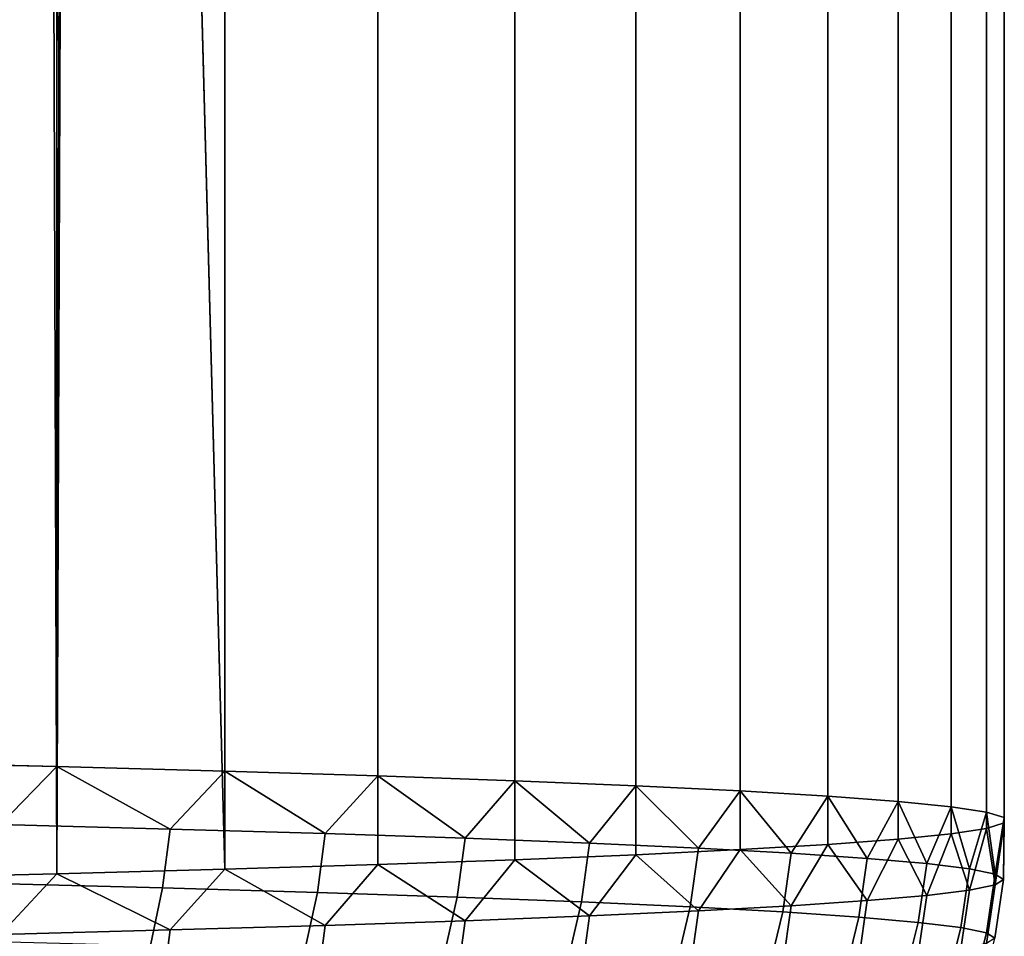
# Model space of a CAD drawing. Header units: metres. Extents: x -22 to 95, y -240 to 22.
# Tile 19 of 180: x 11.05 to 13.49, y -238.78 to -236.51. Entities that reach past the tile are written whole.
import ezdxf

# ---------------------------------------------------------------- set-up
doc = ezdxf.new("R2010")
doc.units = ezdxf.units.M
doc.layers.add('solid_10_151_013_XXX', color=7, linetype='CONTINUOUS')

msp = doc.modelspace()

# ---------------------------------------------------------------- linework, layer by layer
at = {"layer": 'solid_10_151_013_XXX'}
for points in [[(10.690679, -238.350266, 298.826813), (11.143869, -238.361145, 298.203125), (11.14387, -44.081654, 294.811981), (10.690681, -44.07077, 295.435638)], [(11.143869, -238.361145, 298.203125), (11.560711, -238.372467, 297.554626), (11.560712, -44.092976, 294.163452), (11.14387, -44.081654, 294.811981)], [(11.560711, -238.372467, 297.554626), (11.939844, -238.384186, 296.883362), (11.939844, -44.104691, 293.492188), (11.560712, -44.092976, 294.163452)], [(11.939844, -238.384186, 296.883362), (12.280031, -238.396255, 296.191559), (12.280032, -44.116768, 292.800385), (11.939844, -44.104691, 293.492188)], [(12.280031, -238.396255, 296.191559), (12.580163, -238.408661, 295.481476), (12.580164, -44.129162, 292.090302), (12.280032, -44.116768, 292.800385)], [(12.580163, -238.408661, 295.481476), (12.839262, -238.421326, 294.755402), (12.839263, -44.141834, 291.364227), (12.580164, -44.129162, 292.090302)], [(12.839262, -238.421326, 294.755402), (13.056481, -238.434235, 294.015747), (13.056482, -44.154747, 290.624573), (12.839263, -44.141834, 291.364227)], [(13.056481, -238.434235, 294.015747), (13.231114, -238.447342, 293.264862), (13.231114, -44.16785, 289.873718), (13.056482, -44.154747, 290.624573)], [(13.231114, -238.447342, 293.264862), (13.362589, -238.460602, 292.50528), (13.36259, -44.18111, 289.114105), (13.231114, -44.16785, 289.873718)], [(13.362589, -238.460602, 292.50528), (13.450479, -238.473969, 291.73941), (13.450479, -44.194481, 288.348236), (13.36259, -44.18111, 289.114105)], [(13.450479, -238.473969, 291.73941), (13.494494, -238.487411, 290.969757), (13.494494, -44.207912, 287.578583), (13.450479, -44.194481, 288.348236)], [(13.494494, -238.487411, 290.969757), (13.494494, -238.50087, 290.198853), (13.494494, -44.221371, 286.807709), (13.494494, -44.207912, 287.578583)], [(13.450479, -238.514297, 289.42923), (13.362589, -238.527664, 288.663361), (13.36259, -44.248173, 285.272186), (13.450479, -44.234802, 286.038055)], [(13.494494, -238.50087, 290.198853), (13.450479, -238.514297, 289.42923), (13.450479, -44.234802, 286.038055), (13.494494, -44.221371, 286.807709)], [(13.231114, -238.540924, 287.903748), (13.056481, -238.554031, 287.152893), (13.056482, -44.274536, 283.761719), (13.231114, -44.261433, 284.512573)], [(13.362589, -238.527664, 288.663361), (13.231114, -238.540924, 287.903748), (13.231114, -44.261433, 284.512573), (13.36259, -44.248173, 285.272186)], [(12.839262, -238.56694, 286.413208), (12.580163, -238.57962, 285.687134), (12.580164, -44.300121, 282.29599), (12.839263, -44.287449, 283.022064)], [(13.056481, -238.554031, 287.152893), (12.839262, -238.56694, 286.413208), (12.839263, -44.287449, 283.022064), (13.056482, -44.274536, 283.761719)], [(12.580163, -238.57962, 285.687134), (12.280031, -238.59201, 284.977051), (12.280032, -44.312515, 281.585907), (12.580164, -44.300121, 282.29599)], [(11.560711, -238.615799, 283.614014), (11.2, -225.127548, 282.812592), (11.560712, -44.336308, 280.222839)], [(11.939844, -238.60408, 284.285248), (11.560711, -238.615799, 283.614014), (11.560712, -44.336308, 280.222839), (11.939844, -44.324593, 280.894104)], [(12.280031, -238.59201, 284.977051), (11.939844, -238.60408, 284.285248), (11.939844, -44.324593, 280.894104), (12.280032, -44.312515, 281.585907)], [(11.560711, -238.615799, 283.614014), (11.143869, -238.627121, 282.965485), (11.194156, -225.489624, 282.810242), (11.2, -225.127548, 282.812592)], [(11.143869, -238.627121, 282.965485), (11.176476, -225.853821, 282.790436), (11.194156, -225.489624, 282.810242)], [(11.143869, -238.627121, 282.965485), (11.14642, -226.223251, 282.752716), (11.176476, -225.853821, 282.790436)], [(11.143869, -238.627121, 282.965485), (11.103079, -226.600327, 282.696228), (11.14642, -226.223251, 282.752716)], [(11.143869, -238.627121, 282.965485), (10.690679, -238.638016, 282.341827), (11.045276, -226.98671, 282.620056), (11.103079, -226.600327, 282.696228)], [(11.004181, -238.504868, 298.393555), (11.143869, -238.361145, 298.203125), (10.690679, -238.350266, 298.826813)], [(11.004181, -238.504868, 298.393555), (11.424661, -238.515854, 297.764374), (11.143869, -238.361145, 298.203125)], [(11.424661, -238.515854, 297.764374), (11.560711, -238.372467, 297.554626), (11.143869, -238.361145, 298.203125)], [(11.424661, -238.515854, 297.764374), (11.809195, -238.527237, 297.112579), (11.560711, -238.372467, 297.554626)], [(11.809195, -238.527237, 297.112579), (11.939844, -238.384186, 296.883362), (11.560711, -238.372467, 297.554626)], [(11.809195, -238.527237, 297.112579), (12.156572, -238.538971, 296.440277), (11.939844, -238.384186, 296.883362)], [(12.156572, -238.538971, 296.440277), (12.280031, -238.396255, 296.191559), (11.939844, -238.384186, 296.883362)], [(12.156572, -238.538971, 296.440277), (12.4657, -238.551025, 295.749542), (12.280031, -238.396255, 296.191559)], [(12.4657, -238.551025, 295.749542), (12.580163, -238.408661, 295.481476), (12.280031, -238.396255, 296.191559)], [(12.4657, -238.551025, 295.749542), (12.735607, -238.56337, 295.042572), (12.580163, -238.408661, 295.481476)], [(12.735607, -238.56337, 295.042572), (12.839262, -238.421326, 294.755402), (12.580163, -238.408661, 295.481476)], [(12.735607, -238.56337, 295.042572), (12.965444, -238.575943, 294.321594), (12.839262, -238.421326, 294.755402)], [(12.965444, -238.575943, 294.321594), (13.056481, -238.434235, 294.015747), (12.839262, -238.421326, 294.755402)], [(12.965444, -238.575943, 294.321594), (13.154485, -238.588745, 293.588837), (13.056481, -238.434235, 294.015747)], [(13.154485, -238.588745, 293.588837), (13.231114, -238.447342, 293.264862), (13.056481, -238.434235, 294.015747)], [(13.154485, -238.588745, 293.588837), (13.302138, -238.6017, 292.846649), (13.231114, -238.447342, 293.264862)], [(13.302138, -238.6017, 292.846649), (13.362589, -238.460602, 292.50528), (13.231114, -238.447342, 293.264862)], [(13.302138, -238.6017, 292.846649), (13.407937, -238.614777, 292.097351), (13.362589, -238.460602, 292.50528)], [(13.407937, -238.614777, 292.097351), (13.450479, -238.473969, 291.73941), (13.362589, -238.460602, 292.50528)], [(13.407937, -238.614777, 292.097351), (13.47155, -238.62793, 291.343292), (13.450479, -238.473969, 291.73941)], [(13.47155, -238.62793, 291.343292), (13.494494, -238.487411, 290.969757), (13.450479, -238.473969, 291.73941)], [(13.47155, -238.62793, 291.343292), (13.492777, -238.641144, 290.586884), (13.494494, -238.487411, 290.969757)], [(13.492777, -238.641144, 290.586884), (13.494494, -238.50087, 290.198853), (13.494494, -238.487411, 290.969757)], [(10.986542, -238.650818, 298.383606), (11.406348, -238.661789, 297.755402), (11.424661, -238.515854, 297.764374), (11.004181, -238.504868, 298.393555)], [(13.47155, -238.654343, 289.830444), (13.450479, -238.514297, 289.42923), (13.494494, -238.50087, 290.198853)], [(13.492777, -238.641144, 290.586884), (13.47155, -238.654343, 289.830444), (13.494494, -238.50087, 290.198853)], [(11.406348, -238.661789, 297.755402), (11.790265, -238.673141, 297.104675), (11.809195, -238.527237, 297.112579), (11.424661, -238.515854, 297.764374)], [(11.790265, -238.673141, 297.104675), (12.137086, -238.68486, 296.433441), (12.156572, -238.538971, 296.440277), (11.809195, -238.527237, 297.112579)], [(13.302138, -238.680588, 288.327087), (13.231114, -238.540924, 287.903748), (13.362589, -238.527664, 288.663361)], [(13.407937, -238.667511, 289.076385), (13.302138, -238.680588, 288.327087), (13.362589, -238.527664, 288.663361)], [(13.407937, -238.667511, 289.076385), (13.362589, -238.527664, 288.663361), (13.450479, -238.514297, 289.42923)], [(13.47155, -238.654343, 289.830444), (13.407937, -238.667511, 289.076385), (13.450479, -238.514297, 289.42923)], [(12.137086, -238.68486, 296.433441), (12.445719, -238.696899, 295.743805), (12.4657, -238.551025, 295.749542), (12.156572, -238.538971, 296.440277)], [(12.445719, -238.696899, 295.743805), (12.715193, -238.709229, 295.037964), (12.735607, -238.56337, 295.042572), (12.4657, -238.551025, 295.749542)], [(12.965444, -238.706329, 286.852173), (12.839262, -238.56694, 286.413208), (13.056481, -238.554031, 287.152893)], [(13.154485, -238.693542, 287.5849), (12.965444, -238.706329, 286.852173), (13.056481, -238.554031, 287.152893)], [(13.154485, -238.693542, 287.5849), (13.056481, -238.554031, 287.152893), (13.231114, -238.540924, 287.903748)], [(13.302138, -238.680588, 288.327087), (13.154485, -238.693542, 287.5849), (13.231114, -238.540924, 287.903748)], [(12.4657, -238.731247, 285.424194), (12.280031, -238.59201, 284.977051), (12.580163, -238.57962, 285.687134)], [(12.735607, -238.718918, 286.131165), (12.4657, -238.731247, 285.424194), (12.580163, -238.57962, 285.687134)], [(12.735607, -238.718918, 286.131165), (12.580163, -238.57962, 285.687134), (12.839262, -238.56694, 286.413208)], [(12.715193, -238.709229, 295.037964), (12.94466, -238.721786, 294.318146), (12.965444, -238.575943, 294.321594), (12.735607, -238.56337, 295.042572)], [(12.965444, -238.706329, 286.852173), (12.735607, -238.718918, 286.131165), (12.839262, -238.56694, 286.413208)], [(12.94466, -238.721786, 294.318146), (13.133399, -238.734558, 293.586578), (13.154485, -238.588745, 293.588837), (12.965444, -238.575943, 294.321594)], [(11.809195, -238.755051, 284.061157), (11.560711, -238.615799, 283.614014), (11.939844, -238.60408, 284.285248)], [(12.156572, -238.743317, 284.733459), (11.809195, -238.755051, 284.061157), (11.939844, -238.60408, 284.285248)], [(12.156572, -238.743317, 284.733459), (11.939844, -238.60408, 284.285248), (12.280031, -238.59201, 284.977051)], [(12.4657, -238.731247, 285.424194), (12.156572, -238.743317, 284.733459), (12.280031, -238.59201, 284.977051)], [(13.133399, -238.734558, 293.586578), (13.280815, -238.747498, 292.845581), (13.302138, -238.6017, 292.846649), (13.154485, -238.588745, 293.588837)], [(13.280815, -238.747498, 292.845581), (13.386445, -238.760544, 292.097473), (13.407937, -238.614777, 292.097351), (13.302138, -238.6017, 292.846649)], [(11.004181, -238.777405, 282.780182), (10.690679, -238.638016, 282.341827), (11.143869, -238.627121, 282.965485)], [(11.424661, -238.766418, 283.409363), (11.004181, -238.777405, 282.780182), (11.143869, -238.627121, 282.965485)], [(11.424661, -238.766418, 283.409363), (11.143869, -238.627121, 282.965485), (11.560711, -238.615799, 283.614014)], [(11.809195, -238.755051, 284.061157), (11.424661, -238.766418, 283.409363), (11.560711, -238.615799, 283.614014)], [(13.386445, -238.760544, 292.097473), (13.449957, -238.773682, 291.344635), (13.47155, -238.62793, 291.343292), (13.407937, -238.614777, 292.097351)], [(13.449957, -238.773682, 291.344635), (13.471149, -238.786865, 290.589417), (13.492777, -238.641144, 290.586884), (13.47155, -238.62793, 291.343292)], [(10.957325, -238.794098, 298.365356), (11.376015, -238.805023, 297.738861), (11.406348, -238.661789, 297.755402), (10.986542, -238.650818, 298.383606)], [(13.449957, -238.800049, 289.834198), (13.386445, -238.813202, 289.08136), (13.407937, -238.667511, 289.076385), (13.47155, -238.654343, 289.830444)], [(13.471149, -238.786865, 290.589417), (13.449957, -238.800049, 289.834198), (13.47155, -238.654343, 289.830444), (13.492777, -238.641144, 290.586884)], [(11.376015, -238.805023, 297.738861), (11.758911, -238.81636, 297.089844), (11.790265, -238.673141, 297.104675), (11.406348, -238.661789, 297.755402)], [(11.758911, -238.81636, 297.089844), (12.10481, -238.828049, 296.42038), (12.137086, -238.68486, 296.433441), (11.790265, -238.673141, 297.104675)], [(13.280815, -238.826248, 288.333252), (13.133399, -238.839188, 287.592255), (13.154485, -238.693542, 287.5849), (13.302138, -238.680588, 288.327087)], [(13.386445, -238.813202, 289.08136), (13.280815, -238.826248, 288.333252), (13.302138, -238.680588, 288.327087), (13.407937, -238.667511, 289.076385)], [(12.10481, -238.828049, 296.42038), (12.412621, -238.840042, 295.732605), (12.445719, -238.696899, 295.743805), (12.137086, -238.68486, 296.433441)], [(12.412621, -238.840042, 295.732605), (12.681379, -238.852341, 295.028656), (12.715193, -238.709229, 295.037964), (12.445719, -238.696899, 295.743805)], [(12.94466, -238.851959, 286.860687), (12.715193, -238.864517, 286.140869), (12.735607, -238.718918, 286.131165), (12.965444, -238.706329, 286.852173)], [(13.133399, -238.839188, 287.592255), (12.94466, -238.851959, 286.860687), (12.965444, -238.706329, 286.852173), (13.154485, -238.693542, 287.5849)], [(12.445719, -238.876846, 285.435028), (12.137086, -238.888885, 284.745392), (12.156572, -238.743317, 284.733459), (12.4657, -238.731247, 285.424194)], [(12.715193, -238.864517, 286.140869), (12.445719, -238.876846, 285.435028), (12.4657, -238.731247, 285.424194), (12.735607, -238.718918, 286.131165)], [(12.681379, -238.852341, 295.028656), (12.910236, -238.864868, 294.31073), (12.94466, -238.721786, 294.318146), (12.715193, -238.709229, 295.037964)], [(12.910236, -238.864868, 294.31073), (13.098474, -238.877609, 293.581085), (13.133399, -238.734558, 293.586578), (12.94466, -238.721786, 294.318146)], [(11.790265, -238.900589, 284.074158), (11.406348, -238.911957, 283.423431), (11.424661, -238.766418, 283.409363), (11.809195, -238.755051, 284.061157)], [(12.137086, -238.888885, 284.745392), (11.790265, -238.900589, 284.074158), (11.809195, -238.755051, 284.061157), (12.156572, -238.743317, 284.733459)], [(13.098474, -238.877609, 293.581085), (13.245498, -238.890503, 292.842072), (13.280815, -238.747498, 292.845581), (13.133399, -238.734558, 293.586578)], [(13.245498, -238.890503, 292.842072), (13.350846, -238.903519, 292.095947), (13.386445, -238.760544, 292.097473), (13.280815, -238.747498, 292.845581)], [(11.406348, -238.911957, 283.423431), (10.986542, -238.922913, 282.795227), (11.004181, -238.777405, 282.780182), (11.424661, -238.766418, 283.409363)], [(13.350846, -238.903519, 292.095947), (13.414188, -238.916626, 291.345123), (13.449957, -238.773682, 291.344635), (13.386445, -238.760544, 292.097473)], [(13.414188, -238.916626, 291.345123), (13.435325, -238.929779, 290.591919), (13.471149, -238.786865, 290.589417), (13.449957, -238.773682, 291.344635)]]:
    msp.add_3dface(points, dxfattribs=at)

doc.saveas('drawing.dxf')
